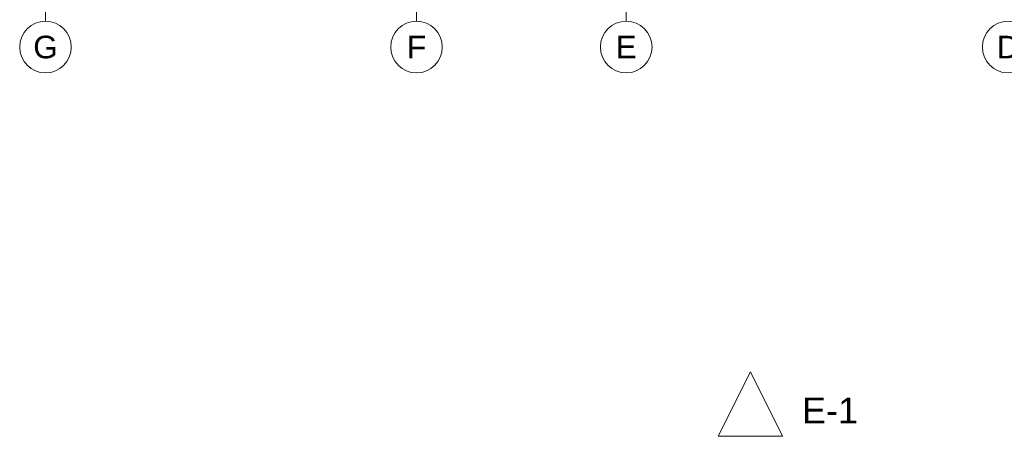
# Model space of a CAD drawing. Header units: millimetres. Extents: x 7523222 to 7571998, y 5751973 to 5786624.
# Tile 2 of 54: x 7536320 to 7551581, y 5751973 to 5758427. Entities that reach past the tile are written whole.
import ezdxf
from ezdxf.enums import TextEntityAlignment as Align

# ---------------------------------------------------------------- set-up
doc = ezdxf.new("R2010")
doc.units = ezdxf.units.MM
doc.header["$MEASUREMENT"] = 0
doc.linetypes.add('Kropki i Kreski', pattern=[720, 360, -180, 0, -180])
doc.linetypes.add('Wipeout_Contour', pattern=[1000, 0, -1000])
doc.layers.add('850-G Znaczniki robocze', color=7, linetype='Continuous')
doc.layers.add('Nowe_410-K Osie', color=7, linetype='Continuous')
doc.layers.add('850-G Znaczniki robocze_Nr_pióra__5', color=7, linetype='Continuous', lineweight=13, true_color=0x40a5ff)
doc.layers.add('Nowe_410-K Osie_Nr_pióra__5', color=7, linetype='Continuous', lineweight=13, true_color=0x40a5ff)
doc.layers.add('Nowe_410-K Osie_Nr_pióra__1', color=7, linetype='Continuous', lineweight=13)
doc.layers.add('Nowe_410-K Osie_Nr_pióra__7', color=7, linetype='Continuous', lineweight=13)
doc.styles.add('STYL_AUTOMATYCZNY_2', font='arial.ttf')
doc.styles.add('STYL_AUTOMATYCZNY_3', font='arial.ttf')

# ---------------------------------------------------------------- blocks, each defined once
blk = doc.blocks.new('Standardowy znacznik osi[3]', base_point=(7551641, 5781536))
at = {"layer": 'Nowe_410-K Osie_Nr_pióra__7', "color": 7, "linetype": 'Continuous', "lineweight": 13}
blk.add_circle((7551641, 5758003), 400, dxfattribs=at)
at = {"layer": 'Nowe_410-K Osie_Nr_pióra__1', "color": 7, "lineweight": 13, "style": 'STYL_AUTOMATYCZNY_3'}
for tag, p in [('AC_MarkerText_1_0', (7551641, 5782111)), ('AC_MarkerText_1_1', (7551641, 5758178))]:
    blk.add_attdef(tag, text='', height=350, dxfattribs=at).set_placement(p, align=Align.TOP_CENTER)
blk = doc.blocks.new('Standardowy znacznik osi[14]', base_point=(7545720, 5781536))
at = {"layer": 'Nowe_410-K Osie_Nr_pióra__5', "color": 161, "linetype": 'Kropki i Kreski', "lineweight": 13, "true_color": 0x40a5ff}
blk.add_line((7545720, 5759403), (7545720, 5758403), dxfattribs=at)
at = {"layer": 'Nowe_410-K Osie_Nr_pióra__7', "color": 7, "linetype": 'Continuous', "lineweight": 13}
blk.add_circle((7545720, 5758003), 400, dxfattribs=at)
at = {"layer": 'Nowe_410-K Osie_Nr_pióra__1', "color": 7, "lineweight": 13, "style": 'STYL_AUTOMATYCZNY_3'}
for tag, p in [('AC_MarkerText_1_0', (7545720, 5782111)), ('AC_MarkerText_1_1', (7545720, 5758178))]:
    blk.add_attdef(tag, text='', height=350, dxfattribs=at).set_placement(p, align=Align.TOP_CENTER)
blk = doc.blocks.new('Standardowy znacznik osi[15]', base_point=(7536720, 5781536))
at = {"layer": 'Nowe_410-K Osie_Nr_pióra__5', "color": 161, "linetype": 'Kropki i Kreski', "lineweight": 13, "true_color": 0x40a5ff}
blk.add_line((7536720, 5759403), (7536720, 5758403), dxfattribs=at)
at = {"layer": 'Nowe_410-K Osie_Nr_pióra__7', "color": 7, "linetype": 'Continuous', "lineweight": 13}
blk.add_circle((7536720, 5758003), 400, dxfattribs=at)
at = {"layer": 'Nowe_410-K Osie_Nr_pióra__1', "color": 7, "lineweight": 13, "style": 'STYL_AUTOMATYCZNY_3'}
for tag, p in [('AC_MarkerText_1_0', (7536720, 5782111)), ('AC_MarkerText_1_1', (7536720, 5758178))]:
    blk.add_attdef(tag, text='', height=350, dxfattribs=at).set_placement(p, align=Align.TOP_CENTER)
blk = doc.blocks.new('Standardowy znacznik osi[56]', base_point=(7542471, 5781536))
at = {"layer": 'Nowe_410-K Osie_Nr_pióra__5', "color": 161, "linetype": 'Kropki i Kreski', "lineweight": 13, "true_color": 0x40a5ff}
blk.add_line((7542471, 5759403), (7542471, 5758403), dxfattribs=at)
at = {"layer": 'Nowe_410-K Osie_Nr_pióra__7', "color": 7, "linetype": 'Continuous', "lineweight": 13}
blk.add_circle((7542471, 5758003), 400, dxfattribs=at)
at = {"layer": 'Nowe_410-K Osie_Nr_pióra__1', "color": 7, "lineweight": 13, "style": 'STYL_AUTOMATYCZNY_3'}
for tag, p in [('AC_MarkerText_1_0', (7542471, 5782111)), ('AC_MarkerText_1_1', (7542471, 5758178))]:
    blk.add_attdef(tag, text='', height=350, dxfattribs=at).set_placement(p, align=Align.TOP_CENTER)
blk = doc.blocks.new('Elewacja_1', base_point=(7571998, 5751973))
at = {"layer": '850-G Znaczniki robocze_Nr_pióra__5', "color": 161, "lineweight": 13, "true_color": 0x40a5ff, "insert": (7548445, 5752173), "char_height": 400, "attachment_point": 7, "style": 'STYL_AUTOMATYCZNY_2'}
blk.add_mtext('\\A1;{\\pql;\\pt0;\\fArial|b0|i0|c238|p0;\\W1.000000;E-1}', dxfattribs=at)
at = {"color": 254, "linetype": 'Wipeout_Contour', "lineweight": 0, "ltscale": 28469348.4412422}
blk.add_wipeout([(7548145, 5751973), (7547645, 5752973), (7547145, 5751973)], dxfattribs=at).dxf.layer = '850-G Znaczniki robocze'
at = {"layer": '850-G Znaczniki robocze_Nr_pióra__5', "color": 161, "linetype": 'Continuous', "lineweight": 13, "true_color": 0x40a5ff, "flags": 128}
blk.add_lwpolyline([(7548145, 5751973), (7547145, 5751973), (7547645, 5752973)], close=True, dxfattribs=at)

msp = doc.modelspace()

# ---------------------------------------------------------------- block references
at = {"layer": '850-G Znaczniki robocze', "color": 151, "lineweight": 13, "true_color": 0x80c2ff}
msp.add_blockref('Elewacja_1', (7571998.05, 5751973.48), dxfattribs=at)
at = {"layer": 'Nowe_410-K Osie', "color": 8, "linetype": 'Continuous', "lineweight": 13}
ref = msp.add_blockref('Standardowy znacznik osi[15]', (7536720.42, 5781536.1), dxfattribs=at)
ref.add_attrib('AC_MarkerText_1_1', 'G', dxfattribs={"layer": 'Nowe_410-K Osie_Nr_pióra__1', "color": 7, "lineweight": 13, "height": 350, "style": 'STYL_AUTOMATYCZNY_3'}).set_placement((7536720.42, 5758178.44), align=Align.TOP_CENTER)
ref = msp.add_blockref('Standardowy znacznik osi[56]', (7542470.55, 5781536.1), dxfattribs=at)
ref.add_attrib('AC_MarkerText_1_1', 'F', dxfattribs={"layer": 'Nowe_410-K Osie_Nr_pióra__1', "color": 7, "lineweight": 13, "height": 350, "style": 'STYL_AUTOMATYCZNY_3'}).set_placement((7542470.55, 5758178.44), align=Align.TOP_CENTER)
ref = msp.add_blockref('Standardowy znacznik osi[14]', (7545720.42, 5781536.1), dxfattribs=at)
ref.add_attrib('AC_MarkerText_1_1', 'E', dxfattribs={"layer": 'Nowe_410-K Osie_Nr_pióra__1', "color": 7, "lineweight": 13, "height": 350, "style": 'STYL_AUTOMATYCZNY_3'}).set_placement((7545720.42, 5758178.44), align=Align.TOP_CENTER)
ref = msp.add_blockref('Standardowy znacznik osi[3]', (7551640.51, 5781536.1), dxfattribs=at)
ref.add_attrib('AC_MarkerText_1_1', 'D', dxfattribs={"layer": 'Nowe_410-K Osie_Nr_pióra__1', "color": 7, "lineweight": 13, "height": 350, "style": 'STYL_AUTOMATYCZNY_3'}).set_placement((7551640.51, 5758178.44), align=Align.TOP_CENTER)

doc.saveas('drawing.dxf')
